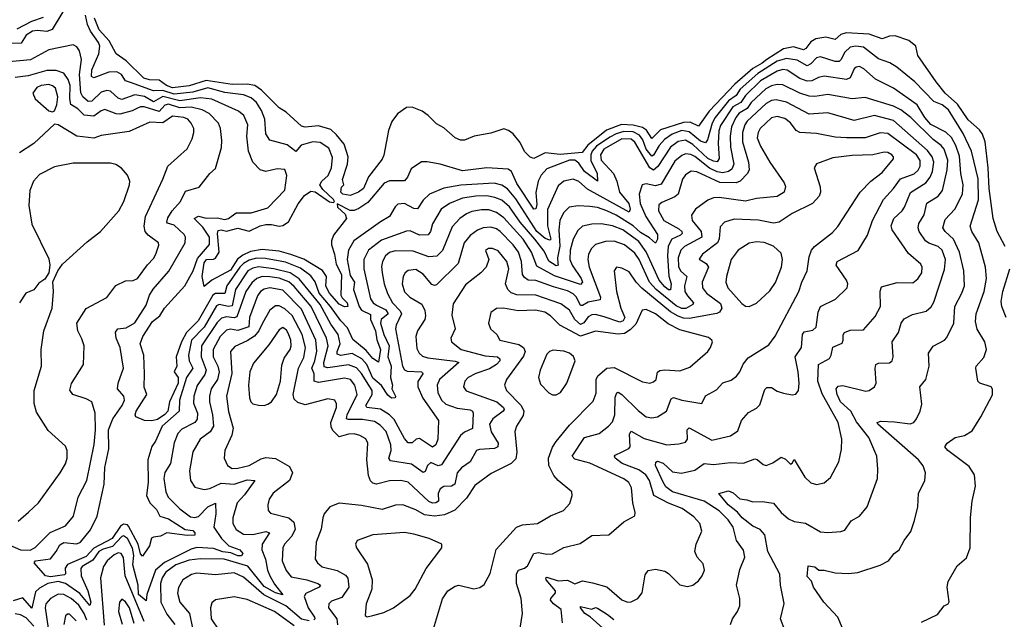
# Model space of a CAD drawing. Extents: x 1443846 to 1577407, y 839182 to 927291.
# Tile 76 of 256: x 1496430 to 1501687, y 854693 to 857897. Entities that reach past the tile are written whole.
import ezdxf

# ---------------------------------------------------------------- set-up
doc = ezdxf.new("R2010")
doc.units = 0

msp = doc.modelspace()

# ---------------------------------------------------------------- linework, layer by layer
at = {"layer": '0CON20XD'}
for points in [[(1496661, 857939), (1496603.5, 857845), (1496575, 857834.8), (1496525, 857839.2), (1496498.1, 857835), (1496463.9, 857815), (1496438.5, 857771.5), (1496365, 857770.6)], [(1496555, 857908.7), (1496492.4, 857887.6), (1496415, 857846.5)], [(1501245, 854677.5), (1501331.2, 854718.8), (1501365.5, 854764.5), (1501387.8, 854775), (1501392.7, 854787.3), (1501382.3, 854865), (1501386.8, 854895), (1501435, 854978.4), (1501485, 855022.3), (1501504.6, 855075), (1501507.3, 855237.3), (1501516.2, 855325), (1501533.9, 855403.9), (1501527.6, 855465), (1501500.2, 855510.2), (1501385.6, 855595), (1501370, 855615), (1501381.4, 855635), (1501425, 855664.4), (1501475, 855676.2), (1501515, 855700), (1501562.7, 855775), (1501625, 855893.3), (1501625, 855922.5), (1501617.5, 855935), (1501556.7, 855955), (1501545.8, 855965), (1501536, 856035), (1501536.2, 856045), (1501578.3, 856091.7), (1501593.1, 856135), (1501584.2, 856175), (1501542.8, 856242.8), (1501534.1, 856285), (1501536.2, 856325), (1501580, 856445), (1501592.2, 856515), (1501586.7, 856575), (1501551.8, 856705), (1501513.6, 856765), (1501505.3, 856794.7), (1501550.4, 856935), (1501547, 857047), (1501511.9, 857195), (1501468.5, 857288.5), (1501390, 857415), (1501355, 857442.8), (1501310.5, 857460.5), (1501209.3, 857565), (1501113.8, 857643.8), (1501076.3, 857666.3), (1501015, 857688.7), (1500935, 857750.2), (1500895, 857755.9), (1500865, 857749.6), (1500835.6, 857724.4), (1500815, 857682.1), (1500805, 857673.5), (1500785, 857674.2), (1500705, 857699.2), (1500685, 857693.2), (1500655, 857661.9), (1500635, 857651), (1500581, 857681), (1500525, 857690.3), (1500475, 857674.7), (1500370.4, 857609.6), (1500276.9, 857525), (1500255, 857491.4), (1500215, 857463), (1500143.5, 857375), (1500127.1, 857345), (1500101.9, 857255), (1500091.7, 857238.3), (1500065, 857247.3), (1500005, 857298.6), (1499965, 857304.7), (1499914.6, 857285.4), (1499873.7, 857256.3), (1499845.3, 857224.7), (1499815, 857172.6), (1499805, 857168.3), (1499775, 857204.8), (1499757.1, 857255), (1499739.6, 857279.6), (1499705, 857297.3), (1499655, 857298.8), (1499615, 857287.6), (1499581.1, 857268.9), (1499509.2, 857220.8), (1499486.8, 857195), (1499479.2, 857175), (1499479, 857145), (1499514, 857075), (1499515.4, 857034.6), (1499445, 857085.5), (1499415, 857130.3), (1499395, 857145.7), (1499365, 857146.2), (1499245, 857100.5), (1499215, 857066.6), (1499198.4, 857035), (1499186.7, 856973.3), (1499190.9, 856909.1), (1499185, 856886.9), (1499175.4, 856884.6), (1499085, 857021.7), (1499055.2, 857085.2), (1499037.9, 857097.9), (1498925, 857106.3), (1498795, 857090), (1498675.3, 857125.3), (1498605, 857138.1), (1498575, 857137.1), (1498519.8, 857100.2), (1498500, 857055), (1498484.7, 857035.3), (1498405, 857036.7), (1498376, 857024), (1498289.1, 856920.9), (1498241.6, 856888.4), (1498215, 856876.7), (1498195, 856877.3), (1498125, 856913.3), (1498127.3, 856895), (1498168.1, 856858.1), (1498174.2, 856835), (1498105.2, 856745), (1498094.4, 856715.6), (1498094.3, 856695), (1498111, 856645), (1498120.3, 856590.3), (1498148.7, 856535), (1498145.2, 856425), (1498151, 856411), (1498177.7, 856385), (1498181.2, 856365), (1498165, 856362.7), (1498135, 856376.2), (1498084, 856435), (1498065, 856473.8), (1498068.4, 856525), (1498046.1, 856556.1), (1497947.6, 856617.6), (1497877, 856643), (1497815, 856659.7), (1497725, 856668.6), (1497662.3, 856657.7), (1497621.1, 856638.9), (1497592.6, 856617.4), (1497555, 856558.1), (1497455, 856504.6), (1497415, 856471.4), (1497404.6, 856524.6), (1497415, 856597.1), (1497427.5, 856615), (1497465, 856617.3), (1497475, 856623.1), (1497495.2, 856655), (1497485.5, 856755), (1497489.3, 856770.7), (1497505, 856775.1), (1497535, 856768), (1497595, 856782.4), (1497655, 856766.3), (1497713.5, 856795), (1497745, 856802.8), (1497775, 856803), (1497815, 856793.2), (1497835, 856797.6), (1497865, 856817.3), (1497916.4, 856913.6), (1497951.5, 856958.5), (1497985, 856981.6), (1498007.4, 856977.4), (1498084.5, 856924.5), (1498105, 856920), (1498111.1, 856925), (1498105, 856937.1), (1498048.9, 856988.9), (1498033.1, 857015), (1498043.1, 857035), (1498076.3, 857065), (1498095.5, 857105), (1498100.5, 857160.5), (1498080.9, 857210.9), (1498035, 857241), (1497995, 857244.2), (1497932.5, 857227.5), (1497905, 857192), (1497858.5, 857228.5), (1497765, 857252.9), (1497745, 857287.5), (1497738, 857365), (1497721.9, 857411.9), (1497693.8, 857455), (1497665, 857480.4), (1497625, 857495.2), (1497525, 857508.7), (1497435, 857533.5), (1497355, 857509.2), (1497255, 857499.6), (1497195, 857517.9), (1497145, 857517.6), (1497021.4, 857561.4), (1496995, 857569.7), (1496972.8, 857605), (1496949, 857619), (1496905, 857616.2), (1496825, 857586.9), (1496813.8, 857593.8), (1496815, 857630), (1496852.3, 857715), (1496858, 857755), (1496850.4, 857775), (1496807.3, 857835), (1496791.4, 857871.4), (1496781.4, 857921.4)], [(1501691.5, 856685), (1501650, 856765), (1501627.5, 856835), (1501605.9, 856995), (1501601.6, 857105), (1501584.5, 857245), (1501571.5, 857285), (1501555, 857307.9), (1501495, 857362.9), (1501438.1, 857445), (1501371.6, 857505), (1501322.6, 857565), (1501225.6, 857705), (1501215, 857755.7), (1501176.8, 857786.8), (1501105, 857811.6), (1501075, 857809.7), (1501035, 857795.4), (1500965, 857819.5), (1500843, 857827), (1500815, 857817.9), (1500785, 857790.7), (1500735, 857803.9), (1500681.8, 857795), (1500655, 857779.2), (1500627.4, 857742.6), (1500615, 857736.5), (1500561.4, 857751.4), (1500508.7, 857741.3), (1500418.7, 857685), (1500395, 857664.2), (1500344.2, 857635.8), (1500247.8, 857552.2), (1500110.9, 857409.1), (1500055, 857327.4), (1500009.7, 857349.7), (1499975, 857348.1), (1499851.5, 857308.5), (1499805, 857262.1), (1499776.2, 857306.2), (1499755, 857321.2), (1499705, 857334.2), (1499642.7, 857337.3), (1499563.7, 857306.3), (1499462.8, 857227.2), (1499433.3, 857186.7), (1499315, 857177.4), (1499235, 857185.6), (1499175, 857155.5), (1499155, 857163.3), (1499125, 857193.1), (1499101.7, 857241.7), (1499065, 857287.3), (1499040.8, 857305), (1499015, 857313.1), (1498945, 857291.1), (1498856, 857274), (1498805, 857253.1), (1498782.8, 857252.8), (1498755, 857265.7), (1498695, 857319.5), (1498655, 857340), (1498610.9, 857385), (1498578.2, 857408.2), (1498525, 857429.4), (1498495, 857427.2), (1498446.8, 857393.2), (1498417.4, 857352.6), (1498398.9, 857305), (1498375, 857174), (1498365, 857152.5), (1498292.8, 857057.2), (1498265.7, 856995), (1498238.6, 856975), (1498195, 856958.5), (1498155, 856964.8), (1498144.3, 856975), (1498148, 857002), (1498160, 857015), (1498153.9, 857043.9), (1498180.9, 857125), (1498183.6, 857165), (1498162, 857232), (1498121.9, 857281.9), (1498091, 857311), (1498025, 857330), (1497955, 857322.5), (1497935, 857327.5), (1497852.3, 857402.3), (1497815, 857425.7), (1497720.6, 857520.6), (1497685, 857545.2), (1497645, 857552.4), (1497565, 857550.4), (1497425, 857572.6), (1497335, 857543.3), (1497245, 857532.3), (1497213, 857545), (1497175, 857573.5), (1497123.8, 857575), (1497092.7, 857585), (1496997.7, 857677.7), (1496944.3, 857714.3), (1496908, 857785), (1496855, 857843), (1496830, 857905)], [(1500823.1, 854645), (1500798.9, 854705), (1500724, 854784), (1500668.8, 854865), (1500657.5, 854897.5), (1500635, 854922.5), (1500640.7, 854979.3), (1500675, 854973.3), (1500696.2, 854956.2), (1500725, 854955.6), (1500785, 854941.5), (1500855, 854938.2), (1500905, 854943.3), (1501025, 854983.1), (1501068.8, 855005), (1501098.8, 855045), (1501126.2, 855065), (1501152, 855115), (1501188.3, 855161.7), (1501208.3, 855221.7), (1501226, 855295), (1501229.2, 855365), (1501262.5, 855435), (1501267.1, 855475), (1501253.4, 855513.4), (1501228.6, 855545), (1501011.8, 855735), (1501008, 855745), (1501027.2, 855752.8), (1501101.5, 855748.5), (1501185, 855736.9), (1501203.8, 855745), (1501219.2, 855765), (1501238.6, 855805), (1501246.8, 855843.2), (1501236.9, 855935), (1501268.9, 855975), (1501286.7, 856045), (1501282.2, 856115), (1501307, 856153), (1501367.5, 856185), (1501380.3, 856199.7), (1501417.1, 856275), (1501423.5, 856365), (1501460.7, 856435), (1501474, 856475), (1501471.1, 856555), (1501448.6, 856655), (1501415.3, 856725), (1501372.3, 856765), (1501359.6, 856785), (1501370.9, 856829.1), (1501423.8, 856885), (1501464.3, 856965.7), (1501468.3, 857015), (1501455.9, 857075.9), (1501447.5, 857167.5), (1501429.1, 857225), (1501405, 857266.8), (1501375, 857296.6), (1501295, 857337), (1501262.1, 857375), (1501221.5, 857441.5), (1501095, 857531.6), (1500999.5, 857579.5), (1500937.7, 857635), (1500915, 857646.6), (1500896.4, 857643.6), (1500885.5, 857635), (1500865, 857586.9), (1500845, 857577.6), (1500725, 857594.7), (1500695, 857588.8), (1500658.8, 857571.2), (1500635, 857569.4), (1500595, 857582), (1500527.3, 857627.3), (1500505, 857630.4), (1500475, 857622.9), (1500385, 857571), (1500305, 857492.3), (1500279.8, 857455), (1500238.4, 857431.6), (1500172.4, 857332.4), (1500163.2, 857303.2), (1500159.2, 857235), (1500164.7, 857155), (1500155, 857138.2), (1500135, 857140.3), (1500105, 857155.4), (1500025, 857230.4), (1499985, 857253.5), (1499945, 857245.5), (1499905, 857215.6), (1499838.1, 857111.9), (1499815, 857092.3), (1499795, 857104.8), (1499715, 857243.1), (1499695, 857258), (1499645, 857261), (1499548.5, 857205), (1499530.5, 857175), (1499535, 857147.3), (1499600.4, 857075), (1499618.8, 857035), (1499632.5, 856975), (1499682.9, 856915), (1499689, 856885), (1499685, 856868.6), (1499462.1, 856992.1), (1499415, 857032.6), (1499385, 857044.7), (1499335.2, 857034.8), (1499305, 857009.4), (1499247.9, 856882.1), (1499248.6, 856795), (1499266.6, 856725), (1499260.8, 856719.2), (1499235, 856728.4), (1499191.2, 856765), (1499079.6, 856939.6), (1499035, 856993), (1499005, 857013.2), (1498964.2, 857024.2), (1498785, 857012.3), (1498695, 856996.2), (1498618.5, 856965), (1498585, 856932.1), (1498553.3, 856886.7), (1498535, 856887.5), (1498485, 856914.1), (1498449.4, 856910.6), (1498435, 856897.1), (1498404.3, 856845.7), (1498356.2, 856816.2), (1498214.1, 856715.9), (1498185.8, 856665), (1498178.1, 856615), (1498195, 856530.8), (1498217.7, 856495), (1498212.9, 856455), (1498242.6, 856365), (1498255.6, 856345), (1498302.5, 856322.5), (1498302.5, 856295), (1498330.3, 856235), (1498336.4, 856186.4), (1498355.8, 856135), (1498345, 856067.1), (1498315, 856087.4), (1498279.4, 856129.4), (1498209, 856189), (1498180.7, 856250.7), (1498145, 856287.4), (1498089.6, 856365), (1498028.5, 856435), (1498007, 856497), (1497985, 856528.8), (1497929.9, 856569.9), (1497849.3, 856600.7), (1497741.9, 856621.9), (1497695, 856622.2), (1497655, 856611.6), (1497624.8, 856595.2), (1497605.3, 856575), (1497536, 856475), (1497525, 856434.1), (1497475, 856434.6), (1497460.8, 856425), (1497382.5, 856287.5), (1497319.9, 856225), (1497293.7, 856175), (1497265.6, 856095), (1497269.4, 856045), (1497255.2, 856015), (1497276.4, 855985), (1497276.8, 855955), (1497230, 855855), (1497220.9, 855805), (1497205, 855786.9), (1497165, 855760.7), (1497135, 855753.5), (1497096, 855756), (1497050.4, 855775), (1497046.1, 855785), (1497052.4, 855805), (1497109.2, 855895), (1497094.4, 855934.4), (1497095.8, 856004.2), (1497092, 856105), (1497074, 856165), (1497086.6, 856205), (1497139.8, 856285), (1497179, 856315), (1497203.5, 856355), (1497311.3, 856475), (1497356.3, 856555), (1497379.4, 856620.6), (1497443.8, 856696.2), (1497443.1, 856735), (1497407.9, 856787.9), (1497361.5, 856835), (1497385, 856847), (1497425, 856836.6), (1497485, 856838.4), (1497525, 856828.8), (1497545, 856834.7), (1497585, 856865.4), (1497665, 856864.6), (1497755, 856892.3), (1497845, 856985.6), (1497856.5, 857065), (1497845, 857096.7), (1497805, 857100.9), (1497745, 857085.5), (1497713.1, 857095), (1497675.3, 857135.3), (1497650.9, 857195), (1497643.5, 857275), (1497647.3, 857335), (1497626.8, 857385), (1497598.3, 857408.3), (1497455, 857473), (1497395, 857480.4), (1497285, 857463), (1497195, 857486.1), (1497145, 857458.9), (1497097, 857487), (1497045, 857495.5), (1496975, 857470.2), (1496955, 857478.6), (1496915, 857514.7), (1496895, 857518.8), (1496865, 857510.5), (1496815, 857461.2), (1496795, 857460.5), (1496766.7, 857485), (1496756.1, 857506.1), (1496749.7, 857605), (1496759.5, 857685), (1496748.8, 857731.2), (1496735, 857752.9), (1496715, 857762.2), (1496585, 857736), (1496487.1, 857682.9), (1496355, 857670.5)], [(1500995, 855936), (1501002.7, 855955), (1500997.1, 856032.9), (1501001.4, 856055), (1501015, 856061.5), (1501075, 856063.1), (1501088.6, 856075), (1501094.5, 856095.5), (1501089.1, 856175), (1501122.3, 856225), (1501136.7, 856275), (1501152, 856298), (1501197.3, 856322.7), (1501270.4, 856339.6), (1501297.2, 856362.8), (1501311.9, 856388.1), (1501368.2, 856561.8), (1501372.5, 856615), (1501355.7, 856665), (1501335, 856685.2), (1501285, 856702.6), (1501266.9, 856715), (1501233.3, 856765), (1501227.5, 856785), (1501231.5, 856808.5), (1501260.3, 856855), (1501272.9, 856917.1), (1501335, 856953.3), (1501356.9, 856985), (1501382.7, 857095), (1501385.7, 857145.7), (1501366.7, 857205), (1501350.3, 857225), (1501306.8, 857256.8), (1501188.6, 857375), (1501135, 857415.2), (1501095.1, 857435.1), (1500945, 857480.6), (1500875, 857474.2), (1500745, 857497.6), (1500675, 857487.5), (1500645, 857489.1), (1500595, 857504.1), (1500505, 857548.5), (1500475, 857551.3), (1500445, 857543.8), (1500413.2, 857526.8), (1500335.9, 857455), (1500315, 857422.7), (1500271.9, 857398.1), (1500254, 857375), (1500231.4, 857325), (1500222.7, 857275), (1500225.4, 857215.4), (1500242.6, 857125), (1500231.6, 857098.4), (1500214.9, 857085.1), (1500185, 857079.2), (1500155, 857084.9), (1500113.7, 857103.7), (1500035, 857165.8), (1500012.7, 857177.3), (1499985, 857180), (1499965, 857172.1), (1499928.7, 857141.3), (1499855, 857018.1), (1499825, 857010.2), (1499775, 857020.4), (1499754.4, 857015), (1499738.2, 856965), (1499742.7, 856915), (1499773.8, 856845), (1499835, 856750), (1499835.2, 856724.8), (1499825, 856702.5), (1499792.1, 856732.1), (1499745, 856759.7), (1499705, 856796.3), (1499615, 856852.7), (1499565, 856875.9), (1499515, 856894.3), (1499475, 856899.8), (1499412.4, 856902.4), (1499364.1, 856895.9), (1499334.1, 856865), (1499314.3, 856825), (1499308.1, 856775), (1499313.8, 856686.2), (1499301.4, 856625), (1499303.9, 856596.1), (1499305.2, 856584.8), (1499295, 856581.4), (1499255, 856606), (1499229.6, 856659.6), (1499180.5, 856725), (1499103, 856815), (1499045, 856898), (1499005, 856932.2), (1498967.8, 856947.8), (1498925, 856955.8), (1498865, 856954.5), (1498795, 856942.9), (1498724.5, 856915), (1498679.7, 856885), (1498634.4, 856805.6), (1498622.7, 856765), (1498611.7, 856748.3), (1498565, 856745.3), (1498515, 856768.4), (1498495, 856767.3), (1498361.2, 856718.8), (1498293.1, 856665), (1498268.3, 856615), (1498266.6, 856565), (1498303.9, 856405), (1498316.7, 856385), (1498335, 856372), (1498385, 856346), (1498397.4, 856325), (1498360.7, 856295), (1498356.1, 856275), (1498373.5, 856215), (1498403.6, 856155), (1498395.6, 856095), (1498412.9, 856045), (1498410, 855985), (1498419.8, 855945), (1498416.7, 855925), (1498437.1, 855885), (1498433.9, 855876.1), (1498415, 855875.7), (1498395, 855891.5), (1498362.2, 855942.2), (1498315, 855981.7), (1498283.5, 856055), (1498256.9, 856085), (1498205, 856112.6), (1498145, 856103.4), (1498125, 856109.1), (1498124.3, 856124.3), (1498140.9, 856165), (1498130.7, 856215), (1498090.8, 856270.8), (1498034.1, 856375), (1497922.5, 856512.5), (1497875, 856543.7), (1497786.4, 856566.4), (1497705, 856576.5), (1497675, 856570.3), (1497648.8, 856555), (1497582, 856455), (1497565, 856368.4), (1497545, 856363.8), (1497495, 856375.2), (1497481.5, 856368.5), (1497414.1, 856255), (1497347.4, 856185), (1497331.3, 856105), (1497335.2, 856075), (1497354.4, 856035), (1497321.2, 855985), (1497283.7, 855865), (1497281.3, 855805), (1497190, 855725), (1497154.8, 855645), (1497135, 855617.3), (1497113.8, 855545), (1497116, 855425), (1497107.6, 855355), (1497124.2, 855315), (1497160.3, 855280.3), (1497177.3, 855245), (1497225, 855230.9), (1497313.1, 855173.1), (1497355, 855168.2), (1497364.6, 855155), (1497365, 855142.5), (1497325, 855141.3), (1497215, 855154.6), (1497182, 855138), (1497145, 855132.5), (1497134, 855126), (1497123.6, 855086.4), (1497085, 855030.4), (1497075, 855042.5), (1497062.6, 855095), (1497011, 855191), (1497005, 855198.8), (1496985, 855201.7), (1496968.5, 855191.5), (1496923, 855125), (1496826.6, 855073.4), (1496785, 855028), (1496684.3, 854985.7), (1496672.8, 854967.2), (1496673.8, 854936.2), (1496668.7, 854931.3), (1496595, 854919.6), (1496567.2, 854925), (1496506.9, 854995), (1496515, 855006.1), (1496595, 855016.8), (1496623.8, 855056.2), (1496645, 855090.5), (1496665, 855103.2), (1496735, 855096.2), (1496755, 855106), (1496808.2, 855171.8), (1496843.5, 855245), (1496880.6, 855415), (1496884.9, 855505.1), (1496906, 855604), (1496904.1, 855705), (1496928.1, 855765), (1496977.2, 855835), (1496989.5, 855865), (1496985.3, 855885.3), (1496951.8, 855925), (1496955.4, 855955), (1496984.4, 856035), (1496966.6, 856145), (1496944.7, 856195), (1496941.8, 856228.2), (1496954.2, 856245.8), (1496998.6, 856251.4), (1497045, 856276.9), (1497105, 856371.4), (1497123.9, 856425), (1497142.7, 856457.3), (1497226.7, 856553.3), (1497313.9, 856705), (1497315.4, 856735), (1497309, 856749), (1497255, 856798.8), (1497219.7, 856809.7), (1497215.3, 856815.3), (1497220.9, 856839.1), (1497243.4, 856876.6), (1497289.2, 856925), (1497315, 856980), (1497388.3, 857001.7), (1497446, 857075), (1497475, 857101.2), (1497507.3, 857215), (1497508.5, 857251.5), (1497502.9, 857315), (1497491.5, 857345), (1497442.3, 857395), (1497403.5, 857415), (1497345, 857430.4), (1497285, 857426.2), (1497225, 857445.6), (1497205, 857440.2), (1497175, 857405.8), (1497095, 857430.8), (1497075, 857431.1), (1497055, 857423.1), (1497030.1, 857409.9), (1496965, 857392.8), (1496944.6, 857394.6), (1496885, 857416.6), (1496865, 857410.5), (1496825, 857382.2), (1496775, 857387.5), (1496741.2, 857421.2), (1496703.5, 857443.5), (1496696.8, 857475), (1496699.5, 857545), (1496688.1, 857578.1), (1496665, 857610.9), (1496624.8, 857624.8), (1496575, 857626.5), (1496475, 857596.6), (1496405, 857589)], [(1496604.4, 857405.6), (1496615, 857410.8), (1496628.4, 857441.6), (1496633.8, 857485), (1496620.5, 857530.5), (1496605, 857544.1), (1496585, 857550), (1496545, 857546), (1496520.8, 857535), (1496499.5, 857505), (1496512.1, 857475), (1496585, 857409.4), (1496604.4, 857405.6)], [(1500225.7, 854665), (1500235.7, 854695), (1500262.9, 854735), (1500274.4, 854765.6), (1500274.4, 854805), (1500256.7, 854875), (1500275, 854960), (1500301.8, 855025), (1500295, 855062.5), (1500257.9, 855115), (1500240, 855185), (1500212.8, 855225), (1500165, 855272.4), (1500085, 855323.6), (1499915.1, 855375.1), (1499880.2, 855400.2), (1499865, 855425.9), (1499825.4, 855514.6), (1499826.7, 855533.3), (1499835, 855538.4), (1499865, 855527.3), (1499915, 855481.1), (1499964, 855474), (1500035, 855490.4), (1500085, 855526.2), (1500135, 855520.5), (1500225, 855531.9), (1500295, 855527.9), (1500355, 855550), (1500367.8, 855547.8), (1500400.5, 855520.5), (1500415, 855515.6), (1500451.2, 855528.8), (1500495, 855560), (1500518.1, 855548.1), (1500545, 855522.5), (1500555, 855527.5), (1500565, 855547.5), (1500622.7, 855452.7), (1500655, 855422.7), (1500685, 855412.9), (1500725, 855422), (1500758.9, 855451.1), (1500803.3, 855535), (1500818.3, 855601.7), (1500820.4, 855655), (1500799.7, 855745), (1500715, 855898.5), (1500692.5, 855965), (1500694.5, 856055), (1500753.1, 856086.9), (1500763.3, 856105), (1500771.9, 856148.1), (1500820.9, 856169.1), (1500826.9, 856185), (1500826.1, 856213.9), (1500834.7, 856225.3), (1500865, 856237.8), (1500935, 856240), (1500998.5, 856311.5), (1501026.7, 856365), (1501023.9, 856446.1), (1501030.9, 856469.1), (1501115, 856492.5), (1501199.3, 856490.7), (1501225, 856512.9), (1501246.5, 856545), (1501248.2, 856575), (1501241.7, 856591.7), (1501175, 856647.8), (1501088.6, 856775), (1501082.6, 856795), (1501097.1, 856835), (1501141.2, 856875), (1501154.7, 856895), (1501186.3, 856973.7), (1501269.2, 857025), (1501291.9, 857055), (1501303.9, 857086.1), (1501310.2, 857135), (1501302.5, 857165), (1501277.3, 857197.3), (1501095, 857357.6), (1500995, 857385.2), (1500885, 857357.7), (1500745, 857399.1), (1500645, 857392.1), (1500525, 857457.1), (1500469, 857469), (1500445, 857465.6), (1500415, 857449.4), (1500315, 857355.2), (1500302, 857335), (1500289.2, 857295), (1500289.8, 857245), (1500320.6, 857135), (1500324.2, 857095), (1500315.4, 857075), (1500277.1, 857035), (1500256, 857025)], [(1496365, 855094.8), (1496434.8, 855065.2), (1496485, 855063.5), (1496512.6, 855077.4), (1496592.6, 855157.4), (1496675, 855192.9), (1496717.8, 855245), (1496741.5, 855345), (1496788.1, 855435), (1496827.2, 855627.2), (1496835.2, 855705.2), (1496833.3, 855795), (1496815.3, 855855.3), (1496785, 855871.8), (1496713.8, 855893.8), (1496697.6, 855917.6), (1496706.7, 855953.3), (1496771.1, 856055), (1496774.4, 856155), (1496761.8, 856191.8), (1496739.5, 856235), (1496735.6, 856275), (1496785.3, 856354.7), (1496895, 856411.9), (1496943.8, 856476.2), (1496995, 856501.1), (1497035, 856503.2), (1497058.5, 856515), (1497112.2, 856587.8), (1497145, 856621.1), (1497157.7, 856645), (1497172.3, 856692.3), (1497170.8, 856705), (1497115.3, 856745.3), (1497099.1, 856765), (1497094.7, 856794.7), (1497100.8, 856845), (1497193.8, 857045), (1497220.5, 857115), (1497323.3, 857206.7), (1497350.2, 857259.8), (1497359.2, 857295), (1497358.9, 857315), (1497345.9, 857345), (1497326.9, 857365), (1497305.7, 857375), (1497245, 857381.2), (1497195, 857346), (1497125, 857350.4), (1497015, 857300), (1496865, 857278.8), (1496825, 857264.7), (1496735, 857274.2), (1496635, 857336), (1496615, 857338.8), (1496504.6, 857235.4), (1496428.8, 857185)], [(1499647.5, 855587.5), (1499682.9, 855605), (1499689.1, 855615), (1499686.7, 855683.3), (1499695, 855698.9), (1499765, 855658.5), (1499885, 855625.4), (1499949.4, 855630.6), (1499985, 855640), (1499995.5, 855655), (1499994, 855705), (1500005, 855716.5), (1500125, 855650), (1500225, 855674.4), (1500265, 855700.8), (1500284.7, 855755.3), (1500322.2, 855797.8), (1500365, 855821.9), (1500381.4, 855838.6), (1500408.9, 855921.1), (1500418.8, 855931.2), (1500445, 855931.5), (1500475, 855912.9), (1500507.9, 855902.1), (1500555, 855893.1), (1500575, 855896), (1500588.1, 855915), (1500591.2, 855955), (1500587.5, 856015), (1500571.4, 856095), (1500604.7, 856145), (1500609.2, 856215), (1500619.5, 856229.5), (1500665, 856238.5), (1500683.6, 856255), (1500692.9, 856335), (1500705.3, 856364.7), (1500786, 856404), (1500848.6, 856465), (1500851.4, 856485), (1500844.3, 856505), (1500790, 856585), (1500794.3, 856605), (1500906.9, 856663.1), (1500957.5, 856745), (1500983.3, 856825), (1501043.1, 856936.9), (1501095.4, 856994.6), (1501132.4, 857047.6), (1501206.1, 857073.9), (1501227.6, 857092.4), (1501238.7, 857115), (1501238.1, 857145), (1501219.2, 857175), (1501065, 857289.4), (1501025, 857293.3), (1500945, 857265.7), (1500845, 857265.7), (1500785, 857270), (1500685, 857288.9), (1500595, 857294.6), (1500575.7, 857305.7), (1500545, 857346.8), (1500515, 857370), (1500475, 857379.4), (1500445, 857372.5), (1500383.5, 857315), (1500372.3, 857295), (1500368.4, 857265), (1500385, 857221.1), (1500434.6, 857135), (1500512.7, 857025), (1500518.2, 857005), (1500511.1, 856975), (1500475, 856952.5), (1500365, 856941.1), (1500305, 856927.3), (1500165, 856947.9), (1500134.7, 856945.3), (1500105, 856933.1), (1500038.8, 856885), (1500017.3, 856852.7), (1500020.6, 856825), (1500068.1, 856765), (1500072.5, 856735), (1499980.4, 856685), (1499959.5, 856665), (1499945.8, 856625), (1499947.7, 856577.7), (1499958.3, 856555), (1499991.9, 856525), (1499979.8, 856475), (1499982, 856445), (1499995, 856420.9), (1500028.2, 856385), (1500023.8, 856375), (1499986.2, 856353.8), (1499965, 856354.1), (1499935, 856367.5), (1499827.7, 856455), (1499793.4, 856495), (1499737.4, 856615), (1499715, 856650), (1499660, 856695), (1499605, 856713.8), (1499558.5, 856711.5), (1499505, 856695.4), (1499482.3, 856675), (1499466.6, 856645), (1499463.7, 856615), (1499471.4, 856575), (1499531.8, 856415), (1499529.6, 856400.4), (1499465, 856387.3), (1499435, 856369.5), (1499425, 856370.6), (1499402.2, 856415), (1499385, 856432), (1499355, 856447.9), (1499279.5, 856470.5), (1499185, 856503.5), (1499145, 856505.8), (1499125, 856520), (1499115.2, 856535), (1499110.2, 856605), (1499093, 856655), (1499064.8, 856695), (1498995, 856765.7), (1498975, 856779), (1498945, 856787.7), (1498905, 856785.8), (1498875, 856772.4), (1498835, 856744.7), (1498803.2, 856705), (1498770.8, 856595), (1498655, 856480.9), (1498645, 856476.5), (1498631.3, 856481.3), (1498585, 856538.2), (1498545, 856561.6), (1498503.3, 856556.7), (1498488.2, 856545), (1498476.8, 856525), (1498472.1, 856485), (1498485, 856443.6), (1498512.7, 856415), (1498577.9, 856377.9), (1498593.5, 856343.5), (1498597.3, 856315), (1498592.9, 856295), (1498554.8, 856235.2), (1498544.7, 856205), (1498550.8, 856140.8), (1498563.8, 856115), (1498580.8, 856099.2), (1498609.6, 856089.6), (1498755, 856073.3), (1498775.5, 856065), (1498671.6, 855975), (1498658.6, 855945), (1498662.2, 855905), (1498681.3, 855865), (1498705, 855842.7), (1498765, 855820.6), (1498835, 855813.2), (1498847.5, 855805), (1498850.4, 855795), (1498846.9, 855713.1), (1498805, 855692.8), (1498784.5, 855675.5), (1498681.9, 855518.1), (1498665, 855513.1), (1498625, 855531.8), (1498608.2, 855515), (1498595, 855483.1), (1498585, 855477.3), (1498521.9, 855521.9), (1498410.1, 855540.1), (1498401.3, 855555), (1498413.8, 855595), (1498411.7, 855625), (1498387.2, 855697.2), (1498355, 855730.7), (1498325, 855749.6), (1498259.8, 855760.2), (1498185, 855760), (1498174.7, 855765), (1498178, 855785), (1498232.3, 855895), (1498218.7, 855945), (1498196.2, 855975), (1498165, 855982.2), (1498025, 855958.9), (1498001.8, 855965), (1498002.5, 856005), (1497989.5, 856035), (1498006.7, 856075), (1498016.7, 856126.7), (1498010.6, 856185), (1497935, 856350.2), (1497835, 856451.9), (1497765, 856463.8), (1497735, 856457.2), (1497715.3, 856445), (1497699.2, 856420.8), (1497656.7, 856305), (1497653.3, 856256.7), (1497595, 856237.1), (1497555, 856243.2), (1497535, 856238.9), (1497500.6, 856205), (1497462.5, 856135), (1497462.9, 856095), (1497488.5, 856045), (1497495.2, 856015), (1497486.2, 855975), (1497453, 855925), (1497443, 855885), (1497442.6, 855855), (1497459.8, 855785), (1497464.2, 855725), (1497446.2, 855695), (1497393.2, 855655), (1497355, 855587.5), (1497337.1, 855487.1), (1497342.1, 855435), (1497365, 855399.4), (1497415, 855387.3), (1497445, 855392.1), (1497505, 855420.7), (1497575, 855415.5), (1497645, 855438), (1497685.4, 855435.4), (1497631.1, 855358.9), (1497591.8, 855315), (1497568, 855235), (1497568.4, 855205), (1497585, 855172.3), (1497625, 855148.8), (1497675, 855146), (1497745, 855161.9), (1497763.3, 855155), (1497725.2, 855095), (1497723.4, 855065), (1497743, 855015), (1497753.4, 854955), (1497764.8, 854925), (1497790.3, 854880.3), (1497835.4, 854824.6), (1497795, 854834.6), (1497735, 854869.1), (1497647.8, 854977.8), (1497521.9, 855015), (1497395, 855017.1), (1497335, 855008.5), (1497263.7, 854985), (1497209.4, 854945), (1497190.3, 854915), (1497181.8, 854885), (1497182.8, 854785), (1497215, 854720), (1497258.8, 854665)], [(1499100, 854635), (1499114.3, 854725), (1499106.7, 854805), (1499081.8, 854885), (1499083.2, 854936.8), (1499094, 854955), (1499125, 854965.6), (1499141.5, 854978.5), (1499175.4, 855044.6), (1499199.7, 855049.7), (1499245, 855040.7), (1499275, 855043.8), (1499335, 855077.7), (1499422.4, 855097.6), (1499485, 855141.1), (1499575, 855144.2), (1499655, 855214), (1499713.8, 855246.2), (1499716, 855264), (1499703.5, 855315), (1499697.5, 855395), (1499682.7, 855425), (1499655, 855443.7), (1499475, 855528.1), (1499395, 855549.4), (1499380, 855565), (1499445, 855664.6), (1499523.6, 855686.4), (1499574.7, 855725.3), (1499595, 855748.9), (1499608, 855785), (1499609.4, 855880.6), (1499617.5, 855902.5), (1499625, 855906.2), (1499645, 855894.6), (1499731.7, 855808.3), (1499775, 855775.4), (1499805, 855770.4), (1499835, 855775.5), (1499884, 855806), (1499909.1, 855870.9), (1499920.8, 855879.2), (1499965, 855863.7), (1500073, 855847), (1500092.1, 855887.9), (1500150.7, 855919.3), (1500185, 855957.5), (1500229.1, 855970.9), (1500257.2, 855992.8), (1500274.4, 856015), (1500293.3, 856056.7), (1500320.2, 856089.8), (1500429.4, 856160.6), (1500464.6, 856205.4), (1500590.7, 856445), (1500605.4, 856495), (1500635.3, 856554.7), (1500645, 856630), (1500657.7, 856665), (1500674.3, 856685.7), (1500769.4, 856760.6), (1500798.4, 856791.6), (1500917.1, 856975), (1500975, 857033.9), (1501035, 857080), (1501096, 857154), (1501095.6, 857165), (1501086.9, 857175), (1501065, 857187.6), (1501045, 857190), (1500985, 857175.4), (1500875, 857171.9), (1500771.3, 857158.7), (1500685, 857127.5), (1500672.9, 857105), (1500704.7, 857004.7), (1500706.5, 856975), (1500699.4, 856955), (1500662.9, 856915), (1500555, 856861.5), (1500485, 856815.3), (1500455, 856810.3), (1500375, 856826.7), (1500245, 856831.6), (1500194.1, 856815.9), (1500170, 856790), (1500165.3, 856725.3), (1500155.7, 856705), (1500076.2, 856645), (1500057.5, 856617.5), (1500095, 856594.6), (1500107.4, 856575), (1500074.8, 856495), (1500075.3, 856465), (1500097.1, 856435), (1500171.4, 856381.4), (1500179.4, 856355), (1500165.9, 856334.1), (1500152.9, 856327.1), (1500005, 856301.3), (1499975, 856302.7), (1499945, 856312.9), (1499905.8, 856335.8), (1499752.4, 856462.4), (1499721.4, 856495), (1499685, 856549.6), (1499645, 856570), (1499616, 856574), (1499604.4, 856555), (1499615.9, 856445), (1499640.3, 856355), (1499661.5, 856305), (1499652.2, 856287.8), (1499635, 856281.7), (1499550.2, 856310.2), (1499505, 856321), (1499485, 856319.4), (1499465, 856308.9), (1499442.5, 856277.5), (1499425, 856268.3), (1499395, 856294.3), (1499365, 856345.9), (1499319.4, 856379.4), (1499185, 856425.9), (1499085, 856427.7), (1499055, 856437.7), (1499037.1, 856455), (1499024.3, 856485), (1499041, 856565), (1499031.6, 856605), (1498985, 856662.7), (1498955, 856675.4), (1498933.3, 856675), (1498916.4, 856663.6), (1498935.5, 856615.5), (1498920.4, 856575), (1498892.5, 856545), (1498810.3, 856479.7), (1498745, 856378.6), (1498738, 856318), (1498755.6, 856245), (1498731.4, 856195), (1498735.8, 856175), (1498787.5, 856135), (1498915, 856101.5), (1498982, 856095), (1498994.5, 856085), (1498993.8, 856075), (1498976, 856055), (1498938.6, 856031.4), (1498865, 856007.5), (1498824.8, 855985.2), (1498806.5, 855965), (1498798.9, 855935), (1498813.5, 855913.5), (1498977.1, 855855), (1499013.6, 855825), (1499016.6, 855815), (1499010.9, 855805), (1498956, 855765), (1498938.8, 855735), (1498946.7, 855695), (1498984.3, 855635), (1498983.8, 855615), (1498964.4, 855605.6), (1498885, 855600.8), (1498869.5, 855595), (1498835, 855533.8), (1498788.2, 855501.8), (1498765.8, 855475), (1498753.1, 855415), (1498735.2, 855404.8), (1498695, 855403.2), (1498675, 855390.5), (1498664.8, 855365), (1498666, 855325), (1498652.5, 855315), (1498635, 855313.8), (1498615, 855323.5), (1498505, 855425.8), (1498465, 855435.3), (1498405, 855432.8), (1498335, 855416.1), (1498315, 855420.5), (1498303.1, 855433.1), (1498292.2, 855462.2), (1498284, 855545), (1498288.5, 855635), (1498277.4, 855657.4), (1498245.6, 855675.6), (1498215, 855683.8), (1498185, 855682.9), (1498135, 855668.4), (1498102, 855702), (1498092.3, 855722.3), (1498091, 855745), (1498120.9, 855825), (1498122.1, 855845), (1498112.5, 855865), (1498075, 855871.3), (1497955, 855839.5), (1497915, 855850.8), (1497895, 855869.1), (1497889.6, 855895), (1497919.3, 856035), (1497947.4, 856092.6), (1497956.1, 856145), (1497938, 856215), (1497885, 856316.9), (1497845, 856352.5), (1497815, 856367.5), (1497795, 856368.9), (1497765, 856344.5), (1497725.6, 856275), (1497706, 856234), (1497683.1, 856206.9), (1497645, 856180.4), (1497579, 856151), (1497555.4, 856125), (1497563, 856007), (1497534.8, 855884.8), (1497545, 855803.8), (1497570.2, 855715), (1497563, 855677), (1497525.5, 855595), (1497522.2, 855555), (1497539.1, 855515), (1497565, 855499.7), (1497595, 855500.2), (1497655, 855515.2), (1497719.1, 855550.9), (1497745, 855558.2), (1497795, 855552.8), (1497870.1, 855510.1), (1497886.9, 855475), (1497870, 855435), (1497782.9, 855367.1), (1497761.5, 855335), (1497754.4, 855305), (1497755.8, 855275), (1497769.8, 855259.8), (1497867.5, 855235), (1497893, 855213), (1497901.6, 855175), (1497883.3, 855136.7), (1497844.6, 855095), (1497834.2, 855075.8), (1497831.1, 855005), (1497853.3, 854953.3), (1497879.7, 854919.7), (1497962.9, 854905), (1498021.9, 854885), (1498035.6, 854875), (1498029.4, 854865), (1497958.5, 854831.5), (1497949.2, 854815), (1497970.5, 854755), (1498004.2, 854705), (1498005.9, 854695), (1498000.2, 854689.8)], [(1496422.5, 855217.5), (1496477.5, 855265), (1496530.6, 855315), (1496646.5, 855475), (1496675, 855524), (1496683.6, 855555), (1496683.5, 855595), (1496675, 855618), (1496581.7, 855701.7), (1496520, 855800), (1496507.1, 855847.1), (1496507.5, 855915), (1496546.5, 856045), (1496544.5, 856135), (1496558.2, 856235), (1496602.5, 856355), (1496610.6, 856445), (1496606.1, 856496.1), (1496634, 856555), (1496659.3, 856590.7), (1496790.6, 856709.4), (1496861.2, 856765), (1496959.4, 856875), (1496986.8, 856925), (1497015.9, 857014.1), (1497017.3, 857035), (1497006.4, 857066.4), (1496973.8, 857103.8), (1496942.7, 857122.7), (1496915, 857129.6), (1496715, 857131.2), (1496615, 857111.2), (1496535, 857069.4), (1496504.4, 857035), (1496483.6, 856985), (1496478.8, 856905), (1496495.6, 856805), (1496585, 856620), (1496591.2, 856585), (1496585.8, 856544.2), (1496565, 856510), (1496531.3, 856488.7), (1496505, 856454), (1496463.4, 856436.6), (1496428.8, 856385)], [(1500256, 857025), (1500167.8, 857027.8), (1500045, 857084.3), (1500015, 857088.1), (1499985, 857067.9), (1499968.9, 857045), (1499945.7, 856964.3), (1499928.8, 856951.2), (1499858.8, 856921.2), (1499843, 856907), (1499840.8, 856875), (1499870.2, 856825), (1499948.8, 856778.8), (1499964.7, 856765), (1499967.3, 856755), (1499958.8, 856745), (1499911.9, 856725), (1499892.2, 856687.8), (1499889.3, 856635), (1499896.2, 856526.2), (1499908.4, 856485), (1499905, 856453.5), (1499895, 856454.3), (1499875, 856469.8), (1499845.1, 856505), (1499775, 856657.3), (1499735, 856712.3), (1499650.7, 856775), (1499595, 856795.5), (1499535.6, 856805.6), (1499485, 856804.2), (1499435, 856793.4), (1499409.3, 856770.7), (1499384.8, 856725.2), (1499369.6, 856665), (1499368.1, 856615), (1499379.2, 856585), (1499428.5, 856515), (1499434.7, 856495), (1499425, 856481.6), (1499285, 856529), (1499190.9, 856580.9), (1499162.3, 856655), (1499117.5, 856725), (1499015, 856837.7), (1498975, 856866.1), (1498935, 856880.8), (1498895, 856881.6), (1498845, 856872), (1498815, 856860), (1498780, 856835), (1498739.7, 856790.3), (1498686.7, 856663.3), (1498657.1, 856632.9), (1498615, 856630.8), (1498530.7, 856660.7), (1498435, 856662.7), (1498405, 856654), (1498383.9, 856635), (1498366.9, 856605), (1498361.7, 856578.3), (1498364.7, 856545.3), (1498375.7, 856485), (1498393.2, 856433.2), (1498420.2, 856385), (1498462.1, 856342.1), (1498469.3, 856325), (1498440.2, 856265), (1498437.3, 856245), (1498473.3, 856045), (1498485, 856026.2), (1498498.6, 856018.6), (1498575, 856015.2), (1498580.5, 856010.5), (1498582.7, 856005), (1498556.6, 855963.4), (1498556.3, 855935), (1498582.5, 855875), (1498665.5, 855755), (1498662.5, 855655), (1498652.6, 855625), (1498635, 855612.4), (1498565, 855659.2), (1498546.9, 855655), (1498525, 855636.5), (1498505, 855636.2), (1498485, 855658.9), (1498430.2, 855760.2), (1498405, 855786.1), (1498356.6, 855816.6), (1498283.3, 855825), (1498278.2, 855835), (1498312.1, 855895), (1498312, 855915), (1498255, 856006.6), (1498227.5, 856037.5), (1498185, 856052.6), (1498075, 856036.8), (1498055, 856042.9), (1498053.7, 856065), (1498077.4, 856155), (1498069, 856195), (1497985.7, 856365), (1497895, 856472.3), (1497866.3, 856496.3), (1497815, 856515.8), (1497766.3, 856523.7), (1497725, 856524.5), (1497695.4, 856514.6), (1497669.7, 856490.3), (1497638.2, 856445), (1497590.2, 856309.8), (1497575, 856303.3), (1497535, 856309.1), (1497507.5, 856302.5), (1497485, 856279.3), (1497400, 856155), (1497398.7, 856095), (1497426.1, 856025), (1497419, 856001), (1497377.4, 855942.6), (1497359.8, 855885), (1497358.8, 855848.8), (1497378.9, 855795), (1497377.6, 855762.4), (1497364.8, 855745.2), (1497295, 855709.7), (1497274.8, 855685.2), (1497254.5, 855635.5), (1497235, 855525.8), (1497205, 855478), (1497200.3, 855445), (1497210.3, 855375), (1497222.7, 855345), (1497285, 855283.1), (1497341.1, 855241.1), (1497365, 855237.7), (1497385, 855243), (1497435, 855294.2), (1497475, 855313.8), (1497477.4, 855257.4), (1497466.6, 855185), (1497507, 855125), (1497546.4, 855086.4), (1497605.5, 855065), (1497622.1, 855045), (1497615, 855033), (1497595, 855032), (1497558.1, 855048.1), (1497515, 855054.3), (1497465, 855070.7), (1497375, 855076.2), (1497345, 855068.1), (1497202.4, 854997.6), (1497154.4, 854955), (1497109.5, 854825), (1497105, 854791.9), (1497065, 854826.5), (1497063.1, 854875), (1497033.7, 854985), (1497038.5, 855035), (1497033.1, 855073.1), (1497005, 855124.4), (1496985, 855140), (1496975, 855136.5), (1496925, 855081.4), (1496875, 855068.1), (1496852.4, 855055), (1496820.3, 855009.7), (1496763.9, 854976.1), (1496755.7, 854965), (1496757.5, 854925), (1496794.3, 854845), (1496810.3, 854785), (1496805, 854767.1), (1496751.8, 854831.8), (1496675, 854884), (1496635, 854895.1), (1496579.4, 854885), (1496535, 854860.1), (1496515, 854839.5), (1496495, 854752.2), (1496447.3, 854807.3), (1496395, 854791.9)], [(1500325, 856364.2), (1500365, 856382.9), (1500435, 856448.1), (1500465, 856492.5), (1500496.9, 856575), (1500503.8, 856615), (1500495, 856650), (1500455, 856687.1), (1500405, 856706.6), (1500365, 856710.7), (1500325, 856703.9), (1500265.6, 856665), (1500229.1, 856615), (1500204.6, 856525), (1500200, 856495), (1500210.4, 856465), (1500285, 856380), (1500305, 856365.8), (1500325, 856364.2)], [(1501697.9, 856305), (1501675, 856363.8), (1501671, 856391), (1501678.9, 856445), (1501716.7, 856565)], [(1499755, 855962.5), (1499795, 855955.6), (1499815, 855961.9), (1499828.1, 855975), (1499835.6, 856014.4), (1499847.5, 856022.5), (1499875, 856026.5), (1499955, 856020.7), (1500008.9, 856041.1), (1500104.2, 856125), (1500119.2, 856145), (1500128.8, 856175), (1500125.6, 856185.6), (1500108.3, 856198.3), (1499955, 856240.5), (1499892.4, 856272.4), (1499825.2, 856325.2), (1499775, 856348.8), (1499754.2, 856345), (1499719.7, 856270.3), (1499690.2, 856239.8), (1499659.6, 856220.4), (1499625, 856216.9), (1499505, 856232.5), (1499425, 856206), (1499314.8, 856264.8), (1499264.8, 856314.8), (1499234.8, 856334.8), (1499184.8, 856345.2), (1499092, 856342), (1499013.7, 856356.3), (1498976.7, 856353.3), (1498945, 856332.5), (1498932.5, 856275), (1498943.1, 856245), (1498977.1, 856215), (1498992.9, 856185), (1499095, 856161.1), (1499119.4, 856145), (1499128.3, 856125), (1499120.8, 856099.2), (1499030, 855975), (1499018.8, 855945), (1499029.6, 855915), (1499106.9, 855835), (1499121.2, 855805), (1499117.5, 855782.5), (1499081.8, 855725), (1499073.9, 855696.1), (1499083.7, 855586.3), (1499078.6, 855551.4), (1499055, 855525.4), (1498947.1, 855472.9), (1498861, 855409), (1498815, 855339.6), (1498752.8, 855277.2), (1498698.8, 855251.2), (1498645.6, 855244.4), (1498591, 855251), (1498545, 855278.9), (1498475, 855305.4), (1498437.1, 855302.9), (1498365, 855279.7), (1498255, 855300.8), (1498135, 855313.3), (1498085.5, 855294.5), (1498055, 855256.2), (1498048.6, 855235), (1498040, 855175), (1498012.9, 855105), (1498007.8, 855015), (1498020, 854995), (1498045, 854973.9), (1498125, 854954.4), (1498169.4, 854929.4), (1498182.4, 854912.4), (1498188.1, 854865), (1498150.3, 854809.7), (1498095, 854790.4), (1498080, 854775), (1498079.6, 854755), (1498123.8, 854695), (1498126.1, 854663.9)], [(1497735, 855835.7), (1497755, 855842.5), (1497775, 855856), (1497800.8, 855895), (1497822.7, 855965), (1497828.8, 856051.2), (1497842.3, 856087.7), (1497873.8, 856135), (1497880, 856155), (1497878.3, 856185), (1497865, 856218.6), (1497855, 856238.6), (1497835, 856252.9), (1497815, 856240.8), (1497760.8, 856159.2), (1497678.1, 856061.9), (1497659.2, 856015), (1497651.1, 855945), (1497656.3, 855876.3), (1497663.3, 855855), (1497675, 855844.5), (1497705, 855836.9), (1497735, 855835.7)], [(1499275, 855892.5), (1499295, 855893.1), (1499317.1, 855905), (1499351.8, 855955), (1499395.6, 856075), (1499386.8, 856096.8), (1499365.3, 856115.3), (1499335, 856126.1), (1499278.2, 856131.8), (1499258, 856125), (1499245, 856110), (1499209.5, 856025), (1499200, 855985), (1499210, 855950), (1499255, 855904.2), (1499275, 855892.5)], [(1498633.3, 854625), (1498688, 854802), (1498715.3, 854844.7), (1498755, 854870), (1498775, 854875.5), (1498855, 854855.6), (1498886.6, 854863.4), (1498910.3, 854879.7), (1498942.1, 854937.9), (1498974.1, 855065.9), (1499083.1, 855185), (1499115, 855197.7), (1499195, 855205.7), (1499263.9, 855246.1), (1499333.8, 855275), (1499368.3, 855311.7), (1499380, 855355), (1499378, 855375), (1499305, 855435.5), (1499282.2, 855462.2), (1499255.3, 855515), (1499252.8, 855555), (1499275, 855612.2), (1499295, 855642.9), (1499365, 855731.1), (1499491.9, 855858.1), (1499508.7, 855901.3), (1499507.6, 855975), (1499516.7, 855995), (1499564.4, 856035), (1499605, 856039.5), (1499755, 855962.5)], [(1500539.4, 854575), (1500492.9, 854695), (1500512.2, 854777.8), (1500493.1, 854875), (1500489.4, 854935), (1500424.2, 855055), (1500408.4, 855145), (1500383.1, 855173.1), (1500345, 855190.8), (1500288.4, 855235), (1500263, 855265), (1500213.3, 855305), (1500162.9, 855365), (1500215, 855379.1), (1500239, 855369), (1500275, 855337.1), (1500312.4, 855332.4), (1500345, 855320.6), (1500395, 855321.9), (1500454.6, 855314.6), (1500495, 855264.6), (1500535, 855230.4), (1500565.9, 855215.9), (1500626.2, 855206.2), (1500705, 855161.2), (1500745, 855156.7), (1500815, 855161.9), (1500835, 855169.2), (1500870.2, 855219.8), (1500915, 855244.3), (1500955.5, 855295), (1501010.4, 855445), (1501012.9, 855495), (1501006.2, 855565), (1500964.6, 855665), (1500898.4, 855748.4), (1500867.6, 855805), (1500813.5, 855855), (1500795.3, 855895), (1500790.4, 855925), (1500800.5, 855939.5), (1500825, 855942.9), (1500948.3, 855911.7), (1500966.2, 855915), (1500995, 855936)], [(1499327.5, 854675), (1499321.4, 854745), (1499280.6, 854775), (1499264.4, 854795), (1499265.5, 854805), (1499290, 854835), (1499290, 854845), (1499240.5, 854905), (1499238.9, 854915), (1499245, 854917.7), (1499305, 854899.1), (1499355, 854902.1), (1499395, 854882.9), (1499435, 854898.2), (1499487.9, 854887.9), (1499565, 854866.4), (1499645, 854797.5), (1499675, 854785.6), (1499695, 854786.7), (1499730, 854805), (1499753.1, 854835), (1499768.9, 854931.1), (1499785.5, 854954.5), (1499825, 854960.5), (1499875, 854950), (1499895, 854937.5), (1499955, 854878), (1499995, 854869.2), (1500025, 854876), (1500055, 854898), (1500074.3, 854925), (1500086.1, 854956.1), (1500079.7, 854989.7), (1500047.5, 855025), (1500035.6, 855055), (1500042.5, 855095), (1500071.5, 855165), (1500062.1, 855205), (1500029.9, 855239.9), (1499967.8, 855285), (1499895, 855313.3), (1499815.5, 855355.5), (1499792.4, 855435), (1499773.3, 855465), (1499735, 855492.6), (1499646.4, 855525), (1499609.1, 855555), (1499605.6, 855565), (1499610.2, 855569.8), (1499647.5, 855587.5)], [(1498285, 854706.2), (1498315, 854713.8), (1498375, 854729.2), (1498426.2, 854755), (1498515, 854820), (1498541.4, 854855), (1498600, 854965), (1498683.8, 855075), (1498683.8, 855095), (1498616.7, 855125), (1498535, 855148.9), (1498485, 855156.9), (1498315, 855144.5), (1498232, 855115), (1498222.5, 855095), (1498227.5, 855075), (1498287.4, 854987.4), (1498312.7, 854905), (1498310, 854855), (1498280.6, 854775), (1498274.3, 854714.3), (1498285, 854706.2)], [(1497095, 854682), (1496992.6, 854925), (1496985, 855023.8), (1496972.5, 855045), (1496955, 855047.5), (1496935, 855038.3), (1496896.2, 855005), (1496877.7, 854975), (1496860.7, 854915), (1496881.2, 854661.2)], [(1497975, 854684.7), (1497934.8, 854694.8), (1497851.5, 854765), (1497733.3, 854823.3), (1497625, 854919.2), (1497575, 854941.7), (1497475, 854931.4), (1497375, 854940), (1497347.7, 854932.3), (1497301.8, 854905), (1497277.6, 854862.4), (1497272.1, 854832.1), (1497285.4, 854785), (1497336.2, 854725), (1497352.2, 854645)], [(1496788.2, 854688.2), (1496773.7, 854725), (1496745, 854768.6), (1496704.9, 854804.9), (1496665, 854825.2), (1496635, 854826.7), (1496594.6, 854805), (1496570.2, 854775), (1496565.7, 854754.3), (1496581.1, 854645)], [(1497895, 854658), (1497791.1, 854735), (1497645, 854799.8), (1497575, 854813.1), (1497475, 854796.9), (1497455, 854781.2), (1497448.8, 854755), (1497452.7, 854695), (1497493.5, 854635)], [(1497040.6, 854670.6), (1497016, 854755), (1496995, 854786.4), (1496975, 854800.6), (1496962.3, 854785), (1496956.7, 854735), (1496977.4, 854667.4)], [(1499542.8, 854645), (1499476.8, 854706.8), (1499447, 854725), (1499424.4, 854755), (1499425, 854762.5), (1499485, 854747.6), (1499505, 854755.4), (1499515, 854752.7), (1499569.4, 854719.4), (1499602.7, 854692.7)], [(1496505, 854656.9), (1496465, 854700.7), (1496435, 854717.4), (1496405, 854721.7)], [(1496732.1, 854685), (1496695, 854720.5), (1496685, 854720.6), (1496675, 854712), (1496666, 854665)]]:
    msp.add_lwpolyline(points, dxfattribs=at)

doc.saveas('drawing.dxf')
